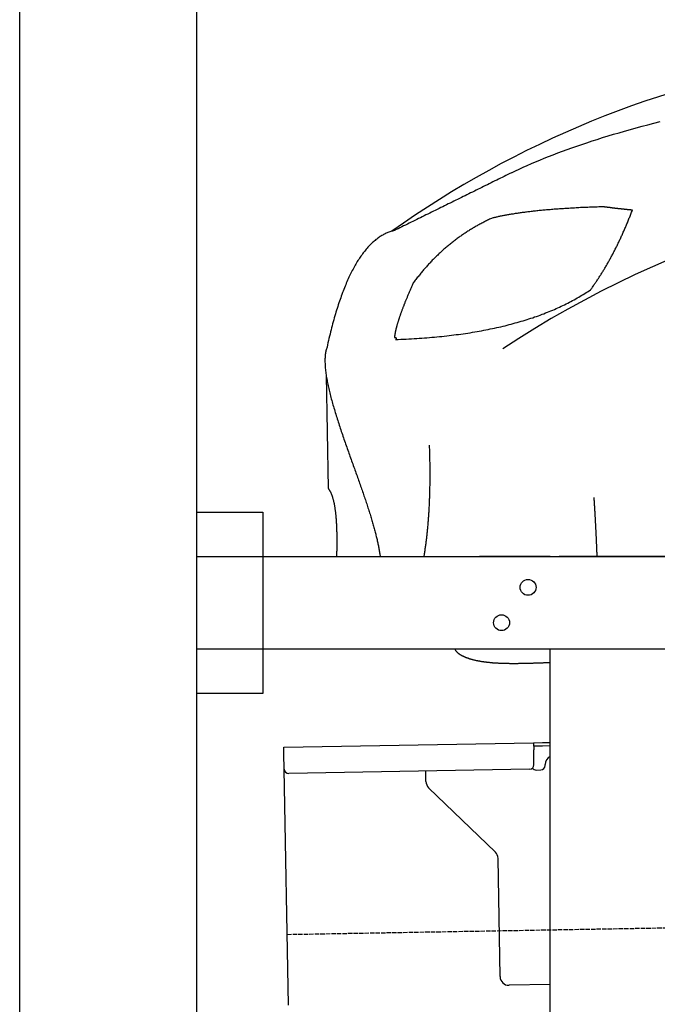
# Model space of a CAD drawing. Extents: x 562 to 7231, y 5817 to 11976.
# Tile 32 of 58: x 873 to 1594, y 9781 to 10895. Entities that reach past the tile are written whole.
import ezdxf

# ---------------------------------------------------------------- set-up
doc = ezdxf.new("R2010")
doc.units = 0
doc.linetypes.add('GEN3', pattern=[6.25, 5, -1.25])
doc.layers.get('0').update_dxf_attribs({"linetype": 'CONTINUOUS'})
doc.layers.add('3', color=6, linetype='GEN3')
doc.layers.add('CAR', color=10, linetype='CONTINUOUS')

msp = doc.modelspace()

# ---------------------------------------------------------------- linework, layer by layer
for p, q in [((872.775, 6065.902), (872.775, 11665.902)), ((1072.775, 11465.902), (1072.775, 6315.902)), ((1072.775, 10338.018), (1147.775, 10338.018)), ((1147.775, 10338.018), (1147.775, 10133.018)), ((1072.775, 10288.018), (1812.775, 10288.018)), ((1472.775, 10288.018), (1392.775, 10288.018)), ((1472.775, 10288.018), (1482.775, 10288.018)), ((1722.775, 10288.018), (1482.775, 10288.018)), ((1812.775, 10183.018), (1072.775, 10183.018)), ((1472.775, 8708.018), (1472.775, 10183.018)), ((1147.775, 10133.018), (1072.775, 10133.018)), ((1171.578, 10072.277), (1454.035, 10077.207)), ((1454.035, 10077.207), (1464.033, 10077.382)), ((1454.035, 10077.207), (1454.174, 10069.208)), ((1464.103, 10073.382), (1454.104, 10073.208)), ((1464.033, 10077.382), (1472.775, 10077.534)), ((1472.775, 10073.534), (1464.103, 10073.382)), ((1171.717, 10064.278), (1171.578, 10072.277)), ((1172.014, 10047.281), (1171.717, 10064.278)), ((1454.471, 10052.211), (1454.174, 10069.208)), ((1466.987, 10051.429), (1466.969, 10052.429)), ((1176.674, 9780.321), (1172.014, 10047.281)), ((1449.559, 10047.124), (1177.1, 10042.369)), ((1332.284, 10033.218), (1332.077, 10045.074)), ((1457.075, 10046.256), (1462.075, 10046.343)), ((1410.761, 9953.362), (1335.336, 10026.199)), ((1416.149, 9812.506), (1413.812, 9946.343)), ((1472.775, 9803.493), (1426.322, 9802.682))]:
    msp.add_line(p, q)
for centre in [(1447.775, 10253.018), (1417.775, 10213.018)]:
    msp.add_circle(centre, 9)
for centre, radius, start, end in [((1476.968, 10052.604), 10, 114.787438, 181), ((1449.472, 10052.124), 5, 271, 1), ((1461.987, 10051.342), 5, 271, 1), ((1177.013, 10047.368), 5, 181, 271), ((1456.988, 10051.255), 5, 214.236717, 271), ((1342.282, 10033.392), 10, 181, 226), ((1403.814, 9946.169), 10, 1, 46), ((1426.147, 9812.68), 10, 181, 271)]:
    msp.add_arc(centre, radius, start, end)
at = {"layer": '3'}
msp.add_line((1175.278, 9860.296), (6230.452, 9948.534), dxfattribs=at)
at = {"layer": 'CAR'}
msp.add_line((1219.404, 10493.243), (1221.642, 10365.003), dxfattribs=at)
for points in [[(1429.11, 10722.2, 0), (1433.41, 10724.3, 0), (1437.79, 10726.4, 0), (1442.27, 10728.4, 0), (1446.83, 10730.5, 0), (1451.49, 10732.5, 0), (1456.23, 10734.6, 0), (1461.07, 10736.6, 0), (1465.99, 10738.6, 0), (1471.01, 10740.6, 0), (1476.12, 10742.6, 0), (1481.31, 10744.6, 0), (1486.6, 10746.6, 0), (1491.97, 10748.5, 0), (1497.44, 10750.5, 0), (1502.99, 10752.4, 0), (1508.64, 10754.3, 0), (1514.37, 10756.2, 0), (1520.2, 10758.2, 0), (1526.11, 10760, 0), (1532.12, 10761.9, 0), (1538.21, 10763.8, 0), (1544.4, 10765.7, 0), (1550.67, 10767.5, 0), (1557.04, 10769.4, 0), (1563.49, 10771.2, 0), (1570.04, 10773, 0), (1576.67, 10774.8, 0), (1583.4, 10776.6, 0), (1590.21, 10778.4, 0), (1597.12, 10780.2, 0)], [(1429.11, 10722.2, 0), (1427.01, 10721.2, 0), (1424.9, 10720.1, 0), (1422.8, 10719.1, 0), (1420.7, 10718, 0), (1418.59, 10717, 0), (1416.49, 10716, 0), (1414.38, 10714.9, 0), (1412.28, 10713.9, 0), (1410.18, 10712.9, 0), (1408.07, 10711.8, 0), (1405.97, 10710.8, 0), (1403.86, 10709.7, 0), (1401.76, 10708.7, 0), (1399.65, 10707.7, 0), (1397.55, 10706.6, 0), (1395.45, 10705.6, 0), (1393.34, 10704.5, 0), (1391.24, 10703.5, 0), (1389.13, 10702.5, 0), (1387.03, 10701.4, 0), (1384.93, 10700.4, 0), (1382.82, 10699.3, 0), (1380.72, 10698.3, 0), (1378.61, 10697.3, 0), (1376.51, 10696.2, 0), (1374.41, 10695.2, 0), (1372.3, 10694.2, 0), (1370.2, 10693.1, 0), (1368.09, 10692.1, 0), (1365.99, 10691, 0), (1363.89, 10690, 0), (1361.78, 10689, 0), (1359.68, 10687.9, 0), (1357.57, 10686.9, 0), (1355.47, 10685.8, 0), (1353.36, 10684.8, 0), (1351.26, 10683.8, 0), (1349.16, 10682.7, 0), (1347.05, 10681.7, 0), (1344.95, 10680.7, 0), (1342.84, 10679.6, 0), (1340.74, 10678.6, 0), (1338.64, 10677.5, 0), (1336.53, 10676.5, 0), (1334.43, 10675.5, 0), (1332.32, 10674.4, 0), (1330.22, 10673.4, 0), (1328.12, 10672.3, 0), (1326.01, 10671.3, 0), (1323.91, 10670.3, 0), (1321.8, 10669.2, 0), (1319.7, 10668.2, 0), (1317.6, 10667.1, 0), (1315.49, 10666.1, 0), (1313.39, 10665.1, 0), (1311.28, 10664, 0), (1309.18, 10663, 0), (1307.07, 10662, 0), (1304.97, 10660.9, 0), (1302.87, 10659.9, 0), (1300.76, 10658.8, 0), (1298.66, 10657.8, 0), (1296.55, 10656.8, 0)], [(1533.08, 10683.7, 0), (1531.27, 10683.6, 0), (1529.47, 10683.6, 0), (1527.68, 10683.5, 0), (1525.9, 10683.4, 0), (1524.13, 10683.4, 0), (1522.37, 10683.3, 0), (1520.62, 10683.2, 0), (1518.88, 10683.2, 0), (1517.16, 10683.1, 0), (1515.44, 10683, 0), (1513.73, 10683, 0), (1512.03, 10682.9, 0), (1510.34, 10682.8, 0), (1508.67, 10682.7, 0), (1507, 10682.7, 0), (1505.34, 10682.6, 0), (1503.69, 10682.5, 0), (1502.06, 10682.4, 0), (1500.43, 10682.3, 0), (1498.81, 10682.2, 0), (1497.2, 10682.1, 0), (1495.61, 10682, 0), (1494.02, 10681.9, 0), (1492.44, 10681.8, 0), (1490.88, 10681.8, 0), (1489.32, 10681.7, 0), (1487.78, 10681.5, 0), (1486.24, 10681.4, 0), (1484.71, 10681.3, 0), (1483.2, 10681.2, 0), (1481.69, 10681.1, 0), (1480.2, 10681, 0), (1478.71, 10680.9, 0), (1477.24, 10680.8, 0), (1475.77, 10680.7, 0), (1474.32, 10680.6, 0), (1472.87, 10680.4, 0), (1471.44, 10680.3, 0), (1470.01, 10680.2, 0), (1468.6, 10680.1, 0), (1467.19, 10679.9, 0), (1465.8, 10679.8, 0), (1464.42, 10679.7, 0), (1463.04, 10679.6, 0), (1461.68, 10679.4, 0), (1460.33, 10679.3, 0), (1458.98, 10679.2, 0), (1457.65, 10679, 0), (1456.33, 10678.9, 0), (1455.01, 10678.7, 0), (1453.71, 10678.6, 0), (1452.42, 10678.4, 0), (1451.13, 10678.3, 0), (1449.86, 10678.1, 0), (1448.6, 10678, 0), (1447.35, 10677.8, 0), (1446.11, 10677.7, 0), (1444.87, 10677.5, 0), (1443.65, 10677.4, 0), (1442.44, 10677.2, 0), (1441.24, 10677.1, 0), (1440.05, 10676.9, 0), (1438.87, 10676.7, 0), (1437.69, 10676.6, 0), (1436.53, 10676.4, 0), (1435.38, 10676.2, 0), (1434.24, 10676.1, 0), (1433.11, 10675.9, 0), (1431.99, 10675.7, 0), (1430.88, 10675.5, 0), (1429.78, 10675.4, 0), (1428.69, 10675.2, 0), (1427.61, 10675, 0), (1426.54, 10674.8, 0), (1425.48, 10674.6, 0), (1424.43, 10674.4, 0), (1423.39, 10674.2, 0), (1422.36, 10674.1, 0), (1421.34, 10673.9, 0), (1420.33, 10673.7, 0), (1419.34, 10673.5, 0), (1418.35, 10673.3, 0), (1417.37, 10673.1, 0), (1416.4, 10672.9, 0), (1415.44, 10672.7, 0), (1414.49, 10672.5, 0), (1413.55, 10672.3, 0), (1412.63, 10672.1, 0), (1411.71, 10671.8, 0), (1410.8, 10671.6, 0), (1409.9, 10671.4, 0), (1409.02, 10671.2, 0), (1408.14, 10671, 0), (1407.27, 10670.8, 0), (1406.41, 10670.5, 0)], [(1518.41, 10589.8, 0), (1518.98, 10590.6, 0), (1519.54, 10591.3, 0), (1520.11, 10592.1, 0), (1520.67, 10592.9, 0), (1521.23, 10593.7, 0), (1521.79, 10594.4, 0), (1522.34, 10595.2, 0), (1522.9, 10596, 0), (1523.45, 10596.8, 0), (1524.01, 10597.6, 0), (1524.56, 10598.4, 0), (1525.11, 10599.2, 0), (1525.66, 10600, 0), (1526.21, 10600.9, 0), (1526.75, 10601.7, 0), (1527.3, 10602.5, 0), (1527.84, 10603.3, 0), (1528.38, 10604.2, 0), (1528.92, 10605, 0), (1529.46, 10605.8, 0), (1530, 10606.7, 0), (1530.53, 10607.5, 0), (1531.07, 10608.4, 0), (1531.6, 10609.2, 0), (1532.13, 10610.1, 0), (1532.66, 10610.9, 0), (1533.19, 10611.8, 0), (1533.72, 10612.7, 0), (1534.24, 10613.5, 0), (1534.77, 10614.4, 0), (1535.29, 10615.3, 0), (1535.81, 10616.2, 0), (1536.33, 10617.1, 0), (1536.85, 10618, 0), (1537.37, 10618.9, 0), (1537.89, 10619.8, 0), (1538.4, 10620.7, 0), (1538.91, 10621.6, 0), (1539.42, 10622.5, 0), (1539.94, 10623.4, 0), (1540.44, 10624.3, 0), (1540.95, 10625.3, 0), (1541.46, 10626.2, 0), (1541.96, 10627.1, 0), (1542.46, 10628.1, 0), (1542.97, 10629, 0), (1543.47, 10630, 0), (1543.97, 10630.9, 0), (1544.46, 10631.9, 0), (1544.96, 10632.8, 0), (1545.45, 10633.8, 0), (1545.95, 10634.7, 0), (1546.44, 10635.7, 0), (1546.93, 10636.7, 0), (1547.42, 10637.7, 0), (1547.9, 10638.6, 0), (1548.39, 10639.6, 0), (1548.88, 10640.6, 0), (1549.36, 10641.6, 0), (1549.84, 10642.6, 0), (1550.32, 10643.6, 0), (1550.8, 10644.6, 0), (1551.28, 10645.6, 0), (1551.75, 10646.6, 0), (1552.23, 10647.6, 0), (1552.7, 10648.6, 0), (1553.17, 10649.7, 0), (1553.64, 10650.7, 0), (1554.11, 10651.7, 0), (1554.58, 10652.8, 0), (1555.04, 10653.8, 0), (1555.51, 10654.8, 0), (1555.97, 10655.9, 0), (1556.43, 10656.9, 0), (1556.89, 10658, 0), (1557.35, 10659.1, 0), (1557.81, 10660.1, 0), (1558.27, 10661.2, 0), (1558.72, 10662.3, 0), (1559.17, 10663.3, 0), (1559.63, 10664.4, 0), (1560.08, 10665.5, 0), (1560.53, 10666.6, 0), (1560.97, 10667.7, 0), (1561.42, 10668.8, 0), (1561.86, 10669.9, 0), (1562.31, 10671, 0), (1562.75, 10672.1, 0), (1563.19, 10673.2, 0), (1563.63, 10674.3, 0), (1564.06, 10675.4, 0), (1564.5, 10676.5, 0), (1564.94, 10677.6, 0), (1565.37, 10678.8, 0), (1565.8, 10679.9, 0)], [(1565.8, 10679.9, 0), (1565.43, 10679.9, 0), (1565.05, 10680, 0), (1564.68, 10680, 0), (1564.31, 10680, 0), (1563.94, 10680.1, 0), (1563.56, 10680.1, 0), (1563.19, 10680.1, 0), (1562.82, 10680.2, 0), (1562.45, 10680.2, 0), (1562.09, 10680.2, 0), (1561.72, 10680.3, 0), (1561.35, 10680.3, 0), (1560.98, 10680.4, 0), (1560.62, 10680.4, 0), (1560.25, 10680.4, 0), (1559.89, 10680.5, 0), (1559.52, 10680.5, 0), (1559.16, 10680.5, 0), (1558.8, 10680.6, 0), (1558.43, 10680.6, 0), (1558.07, 10680.6, 0), (1557.71, 10680.7, 0), (1557.35, 10680.7, 0), (1556.99, 10680.7, 0), (1556.63, 10680.8, 0), (1556.27, 10680.8, 0), (1555.92, 10680.9, 0), (1555.56, 10680.9, 0), (1555.2, 10680.9, 0), (1554.85, 10681, 0), (1554.49, 10681, 0), (1554.14, 10681, 0), (1553.78, 10681.1, 0), (1553.43, 10681.1, 0), (1553.08, 10681.2, 0), (1552.72, 10681.2, 0), (1552.37, 10681.2, 0), (1552.02, 10681.3, 0), (1551.67, 10681.3, 0), (1551.32, 10681.4, 0), (1550.97, 10681.4, 0), (1550.63, 10681.4, 0), (1550.28, 10681.5, 0), (1549.93, 10681.5, 0), (1549.58, 10681.5, 0), (1549.24, 10681.6, 0), (1548.89, 10681.6, 0), (1548.55, 10681.7, 0), (1548.21, 10681.7, 0), (1547.86, 10681.7, 0), (1547.52, 10681.8, 0), (1547.18, 10681.8, 0), (1546.84, 10681.9, 0), (1546.5, 10681.9, 0), (1546.16, 10681.9, 0), (1545.82, 10682, 0), (1545.48, 10682, 0), (1545.14, 10682.1, 0), (1544.8, 10682.1, 0), (1544.47, 10682.2, 0), (1544.13, 10682.2, 0), (1543.79, 10682.2, 0), (1543.46, 10682.3, 0), (1543.12, 10682.3, 0), (1542.79, 10682.4, 0), (1542.46, 10682.4, 0), (1542.13, 10682.4, 0), (1541.79, 10682.5, 0), (1541.46, 10682.5, 0), (1541.13, 10682.6, 0), (1540.8, 10682.6, 0), (1540.47, 10682.7, 0), (1540.15, 10682.7, 0), (1539.82, 10682.7, 0), (1539.49, 10682.8, 0), (1539.16, 10682.8, 0), (1538.84, 10682.9, 0), (1538.51, 10682.9, 0), (1538.19, 10683, 0), (1537.86, 10683, 0), (1537.54, 10683, 0), (1537.22, 10683.1, 0), (1536.89, 10683.1, 0), (1536.57, 10683.2, 0), (1536.25, 10683.2, 0), (1535.93, 10683.3, 0), (1535.61, 10683.3, 0), (1535.29, 10683.4, 0), (1534.97, 10683.4, 0), (1534.66, 10683.4, 0), (1534.34, 10683.5, 0), (1534.02, 10683.5, 0), (1533.71, 10683.6, 0), (1533.39, 10683.6, 0), (1533.08, 10683.7, 0)], [(1406.41, 10670.5, 0), (1405.3, 10670, 0), (1404.18, 10669.5, 0), (1403.08, 10669, 0), (1401.97, 10668.4, 0), (1400.87, 10667.9, 0), (1399.77, 10667.3, 0), (1398.68, 10666.8, 0), (1397.59, 10666.2, 0), (1396.5, 10665.7, 0), (1395.42, 10665.1, 0), (1394.34, 10664.5, 0), (1393.27, 10663.9, 0), (1392.2, 10663.4, 0), (1391.14, 10662.8, 0), (1390.07, 10662.2, 0), (1389.02, 10661.6, 0), (1387.96, 10661, 0), (1386.91, 10660.4, 0), (1385.87, 10659.7, 0), (1384.83, 10659.1, 0), (1383.79, 10658.5, 0), (1382.75, 10657.9, 0), (1381.72, 10657.2, 0), (1380.7, 10656.6, 0), (1379.68, 10655.9, 0), (1378.66, 10655.3, 0), (1377.64, 10654.6, 0), (1376.63, 10654, 0), (1375.63, 10653.3, 0), (1374.63, 10652.6, 0), (1373.63, 10651.9, 0), (1372.63, 10651.3, 0), (1371.64, 10650.6, 0), (1370.66, 10649.9, 0), (1369.68, 10649.2, 0), (1368.7, 10648.5, 0), (1367.72, 10647.8, 0), (1366.75, 10647, 0), (1365.79, 10646.3, 0), (1364.82, 10645.6, 0), (1363.86, 10644.9, 0), (1362.91, 10644.1, 0), (1361.96, 10643.4, 0), (1361.01, 10642.6, 0), (1360.07, 10641.9, 0), (1359.13, 10641.1, 0), (1358.2, 10640.4, 0), (1357.27, 10639.6, 0), (1356.34, 10638.8, 0), (1355.42, 10638, 0), (1354.5, 10637.2, 0), (1353.58, 10636.5, 0), (1352.67, 10635.7, 0), (1351.77, 10634.9, 0), (1350.86, 10634.1, 0), (1349.96, 10633.2, 0), (1349.07, 10632.4, 0), (1348.18, 10631.6, 0), (1347.29, 10630.8, 0), (1346.41, 10629.9, 0), (1345.53, 10629.1, 0), (1344.65, 10628.3, 0), (1343.78, 10627.4, 0), (1342.92, 10626.6, 0), (1342.05, 10625.7, 0), (1341.19, 10624.8, 0), (1340.34, 10624, 0), (1339.49, 10623.1, 0), (1338.64, 10622.2, 0), (1337.8, 10621.3, 0), (1336.96, 10620.4, 0), (1336.12, 10619.5, 0), (1335.29, 10618.6, 0), (1334.46, 10617.7, 0), (1333.64, 10616.8, 0), (1332.82, 10615.9, 0), (1332, 10615, 0), (1331.19, 10614, 0), (1330.38, 10613.1, 0), (1329.58, 10612.2, 0), (1328.78, 10611.2, 0), (1327.98, 10610.3, 0), (1327.19, 10609.3, 0), (1326.41, 10608.4, 0), (1325.62, 10607.4, 0), (1324.84, 10606.4, 0), (1324.07, 10605.5, 0), (1323.29, 10604.5, 0), (1322.53, 10603.5, 0), (1321.76, 10602.5, 0), (1321, 10601.5, 0), (1320.25, 10600.5, 0), (1319.49, 10599.5, 0), (1318.75, 10598.5, 0), (1318, 10597.5, 0)], [(1296.55, 10656.8, 0), (1295.51, 10656.5, 0), (1294.46, 10656.2, 0), (1293.43, 10655.9, 0), (1292.39, 10655.6, 0), (1291.37, 10655.3, 0), (1290.35, 10654.9, 0), (1289.33, 10654.5, 0), (1288.32, 10654.1, 0), (1287.31, 10653.7, 0), (1286.31, 10653.2, 0), (1285.32, 10652.7, 0), (1284.33, 10652.2, 0), (1283.34, 10651.6, 0), (1282.36, 10651.1, 0), (1281.39, 10650.5, 0), (1280.42, 10649.9, 0), (1279.45, 10649.2, 0), (1278.5, 10648.6, 0), (1277.54, 10647.9, 0), (1276.59, 10647.2, 0), (1275.65, 10646.5, 0), (1274.71, 10645.7, 0), (1273.78, 10644.9, 0), (1272.85, 10644.1, 0), (1271.93, 10643.3, 0), (1271.01, 10642.4, 0), (1270.1, 10641.5, 0), (1269.19, 10640.6, 0), (1268.29, 10639.7, 0), (1267.4, 10638.8, 0), (1266.51, 10637.8, 0), (1265.62, 10636.8, 0), (1264.74, 10635.8, 0), (1263.86, 10634.7, 0), (1262.99, 10633.6, 0), (1262.13, 10632.5, 0), (1261.27, 10631.4, 0), (1260.42, 10630.3, 0), (1259.57, 10629.1, 0), (1258.72, 10627.9, 0), (1257.88, 10626.7, 0), (1257.05, 10625.4, 0), (1256.22, 10624.2, 0), (1255.4, 10622.9, 0), (1254.58, 10621.6, 0), (1253.77, 10620.2, 0), (1252.96, 10618.9, 0), (1252.16, 10617.5, 0), (1251.36, 10616.1, 0), (1250.57, 10614.6, 0), (1249.78, 10613.2, 0), (1249, 10611.7, 0), (1248.23, 10610.2, 0), (1247.46, 10608.6, 0), (1246.69, 10607.1, 0), (1245.93, 10605.5, 0), (1245.18, 10603.9, 0), (1244.43, 10602.2, 0), (1243.68, 10600.6, 0), (1242.94, 10598.9, 0), (1242.21, 10597.2, 0), (1241.48, 10595.5, 0), (1240.76, 10593.7, 0), (1240.04, 10591.9, 0), (1239.32, 10590.1, 0), (1238.62, 10588.3, 0), (1237.91, 10586.5, 0), (1237.22, 10584.6, 0), (1236.52, 10582.7, 0), (1235.84, 10580.8, 0), (1235.15, 10578.8, 0), (1234.48, 10576.8, 0), (1233.81, 10574.9, 0), (1233.14, 10572.8, 0), (1232.48, 10570.8, 0), (1231.82, 10568.7, 0), (1231.17, 10566.6, 0), (1230.53, 10564.5, 0), (1229.89, 10562.4, 0), (1229.25, 10560.2, 0), (1228.62, 10558, 0), (1228, 10555.8, 0), (1227.38, 10553.6, 0), (1226.76, 10551.3, 0), (1226.16, 10549, 0), (1225.55, 10546.7, 0), (1224.95, 10544.4, 0), (1224.36, 10542, 0), (1223.77, 10539.6, 0), (1223.19, 10537.2, 0), (1222.61, 10534.8, 0), (1222.04, 10532.3, 0), (1221.47, 10529.8, 0), (1220.91, 10527.3, 0), (1220.36, 10524.8, 0)], [(1318, 10597.5, 0), (1317.59, 10596.6, 0), (1317.18, 10595.6, 0), (1316.78, 10594.7, 0), (1316.38, 10593.8, 0), (1315.98, 10593, 0), (1315.59, 10592.1, 0), (1315.2, 10591.2, 0), (1314.82, 10590.3, 0), (1314.44, 10589.5, 0), (1314.06, 10588.6, 0), (1313.69, 10587.7, 0), (1313.32, 10586.9, 0), (1312.95, 10586, 0), (1312.59, 10585.2, 0), (1312.24, 10584.4, 0), (1311.89, 10583.5, 0), (1311.54, 10582.7, 0), (1311.19, 10581.9, 0), (1310.85, 10581.1, 0), (1310.52, 10580.3, 0), (1310.18, 10579.5, 0), (1309.86, 10578.7, 0), (1309.53, 10577.9, 0), (1309.21, 10577.1, 0), (1308.89, 10576.3, 0), (1308.58, 10575.6, 0), (1308.27, 10574.8, 0), (1307.97, 10574, 0), (1307.67, 10573.3, 0), (1307.37, 10572.5, 0), (1307.08, 10571.8, 0), (1306.79, 10571, 0), (1306.51, 10570.3, 0), (1306.22, 10569.6, 0), (1305.95, 10568.9, 0), (1305.68, 10568.1, 0), (1305.41, 10567.4, 0), (1305.14, 10566.7, 0), (1304.88, 10566, 0), (1304.62, 10565.3, 0), (1304.37, 10564.6, 0), (1304.12, 10564, 0), (1303.88, 10563.3, 0), (1303.64, 10562.6, 0), (1303.4, 10561.9, 0), (1303.17, 10561.3, 0), (1302.94, 10560.6, 0), (1302.71, 10560, 0), (1302.49, 10559.3, 0), (1302.28, 10558.7, 0), (1302.06, 10558.1, 0), (1301.85, 10557.4, 0), (1301.65, 10556.8, 0), (1301.45, 10556.2, 0), (1301.25, 10555.6, 0), (1301.06, 10555, 0), (1300.87, 10554.4, 0), (1300.68, 10553.8, 0), (1300.5, 10553.2, 0), (1300.33, 10552.6, 0), (1300.15, 10552.1, 0), (1299.98, 10551.5, 0), (1299.82, 10550.9, 0), (1299.66, 10550.4, 0), (1299.5, 10549.8, 0), (1299.35, 10549.3, 0), (1299.2, 10548.7, 0), (1299.05, 10548.2, 0), (1298.91, 10547.7, 0), (1298.78, 10547.1, 0), (1298.64, 10546.6, 0), (1298.51, 10546.1, 0), (1298.39, 10545.6, 0), (1298.27, 10545.1, 0), (1298.15, 10544.6, 0), (1298.04, 10544.1, 0), (1297.93, 10543.6, 0), (1297.82, 10543.1, 0), (1297.72, 10542.7, 0), (1297.62, 10542.2, 0), (1297.53, 10541.7, 0), (1297.44, 10541.3, 0), (1297.35, 10540.8, 0), (1297.27, 10540.4, 0), (1297.2, 10539.9, 0), (1297.12, 10539.5, 0), (1297.05, 10539.1, 0), (1296.99, 10538.6, 0), (1296.93, 10538.2, 0), (1296.87, 10537.8, 0), (1296.81, 10537.4, 0), (1296.76, 10537, 0), (1296.72, 10536.6, 0), (1296.68, 10536.2, 0), (1296.64, 10535.8, 0)], [(1297.96, 10533.5, 0), (1300.99, 10533.6, 0), (1304.01, 10533.8, 0), (1307.01, 10533.9, 0), (1310, 10534, 0), (1312.97, 10534.2, 0), (1315.93, 10534.3, 0), (1318.87, 10534.5, 0), (1321.8, 10534.7, 0), (1324.71, 10534.9, 0), (1327.6, 10535.1, 0), (1330.48, 10535.3, 0), (1333.35, 10535.5, 0), (1336.2, 10535.7, 0), (1339.04, 10536, 0), (1341.86, 10536.2, 0), (1344.66, 10536.5, 0), (1347.45, 10536.8, 0), (1350.23, 10537, 0), (1352.99, 10537.3, 0), (1355.73, 10537.6, 0), (1358.46, 10538, 0), (1361.18, 10538.3, 0), (1363.88, 10538.6, 0), (1366.56, 10539, 0), (1369.23, 10539.3, 0), (1371.88, 10539.7, 0), (1374.52, 10540, 0), (1377.15, 10540.4, 0), (1379.75, 10540.8, 0), (1382.35, 10541.2, 0), (1384.93, 10541.7, 0), (1387.49, 10542.1, 0), (1390.04, 10542.5, 0), (1392.57, 10543, 0), (1395.09, 10543.4, 0), (1397.59, 10543.9, 0), (1400.08, 10544.4, 0), (1402.55, 10544.9, 0), (1405, 10545.4, 0), (1407.45, 10545.9, 0), (1409.87, 10546.4, 0), (1412.28, 10546.9, 0), (1414.68, 10547.5, 0), (1417.06, 10548, 0), (1419.43, 10548.6, 0), (1421.78, 10549.1, 0), (1424.11, 10549.7, 0), (1426.44, 10550.3, 0), (1428.74, 10550.9, 0), (1431.03, 10551.5, 0), (1433.31, 10552.2, 0), (1435.57, 10552.8, 0), (1437.81, 10553.4, 0), (1440.04, 10554.1, 0), (1442.25, 10554.7, 0), (1444.45, 10555.4, 0), (1446.64, 10556.1, 0), (1448.81, 10556.8, 0), (1450.96, 10557.5, 0), (1453.1, 10558.2, 0), (1455.22, 10559, 0), (1457.33, 10559.7, 0), (1459.43, 10560.4, 0), (1461.5, 10561.2, 0), (1463.57, 10562, 0), (1465.61, 10562.7, 0), (1467.65, 10563.5, 0), (1469.67, 10564.3, 0), (1471.67, 10565.1, 0), (1473.65, 10566, 0), (1475.63, 10566.8, 0), (1477.58, 10567.6, 0), (1479.53, 10568.5, 0), (1481.45, 10569.3, 0), (1483.36, 10570.2, 0), (1485.26, 10571.1, 0), (1487.14, 10572, 0), (1489.01, 10572.9, 0), (1490.86, 10573.8, 0), (1492.69, 10574.7, 0), (1494.51, 10575.6, 0), (1496.32, 10576.6, 0), (1498.11, 10577.5, 0), (1499.89, 10578.5, 0), (1501.65, 10579.5, 0), (1503.39, 10580.5, 0), (1505.12, 10581.5, 0), (1506.83, 10582.5, 0), (1508.53, 10583.5, 0), (1510.22, 10584.5, 0), (1511.89, 10585.5, 0), (1513.54, 10586.6, 0), (1515.18, 10587.6, 0), (1516.8, 10588.7, 0), (1518.41, 10589.8, 0)], [(1296.64, 10535.8, 0), (1296.71, 10535.8, 0), (1296.78, 10535.8, 0), (1296.85, 10535.8, 0), (1296.91, 10535.8, 0), (1296.98, 10535.8, 0), (1297.04, 10535.8, 0), (1297.11, 10535.8, 0), (1297.17, 10535.8, 0), (1297.23, 10535.8, 0), (1297.29, 10535.8, 0), (1297.35, 10535.8, 0), (1297.4, 10535.8, 0), (1297.46, 10535.8, 0), (1297.51, 10535.7, 0), (1297.57, 10535.7, 0), (1297.62, 10535.7, 0), (1297.67, 10535.7, 0), (1297.72, 10535.7, 0), (1297.77, 10535.7, 0), (1297.82, 10535.7, 0), (1297.86, 10535.7, 0), (1297.91, 10535.7, 0), (1297.95, 10535.6, 0), (1297.99, 10535.6, 0), (1298.03, 10535.6, 0), (1298.07, 10535.6, 0), (1298.11, 10535.6, 0), (1298.15, 10535.6, 0), (1298.19, 10535.6, 0), (1298.22, 10535.5, 0), (1298.26, 10535.5, 0), (1298.29, 10535.5, 0), (1298.32, 10535.5, 0), (1298.35, 10535.5, 0), (1298.38, 10535.5, 0), (1298.41, 10535.4, 0), (1298.44, 10535.4, 0), (1298.46, 10535.4, 0), (1298.49, 10535.4, 0), (1298.51, 10535.4, 0), (1298.53, 10535.3, 0), (1298.56, 10535.3, 0), (1298.58, 10535.3, 0), (1298.59, 10535.3, 0), (1298.61, 10535.3, 0), (1298.63, 10535.2, 0), (1298.64, 10535.2, 0), (1298.66, 10535.2, 0), (1298.67, 10535.2, 0), (1298.68, 10535.1, 0), (1298.69, 10535.1, 0), (1298.7, 10535.1, 0), (1298.71, 10535.1, 0), (1298.72, 10535, 0), (1298.72, 10535, 0), (1298.72, 10535, 0), (1298.73, 10535, 0), (1298.73, 10534.9, 0), (1298.73, 10534.9, 0), (1298.73, 10534.9, 0), (1298.73, 10534.8, 0), (1298.73, 10534.8, 0), (1298.72, 10534.8, 0), (1298.72, 10534.7, 0), (1298.71, 10534.7, 0), (1298.7, 10534.7, 0), (1298.69, 10534.6, 0), (1298.68, 10534.6, 0), (1298.67, 10534.6, 0), (1298.66, 10534.5, 0), (1298.65, 10534.5, 0), (1298.63, 10534.5, 0), (1298.62, 10534.4, 0), (1298.6, 10534.4, 0), (1298.58, 10534.4, 0), (1298.56, 10534.3, 0), (1298.54, 10534.3, 0), (1298.52, 10534.3, 0), (1298.49, 10534.2, 0), (1298.47, 10534.2, 0), (1298.44, 10534.1, 0), (1298.42, 10534.1, 0), (1298.39, 10534.1, 0), (1298.36, 10534, 0), (1298.33, 10534, 0), (1298.3, 10533.9, 0), (1298.27, 10533.9, 0), (1298.23, 10533.8, 0), (1298.2, 10533.8, 0), (1298.16, 10533.8, 0), (1298.12, 10533.7, 0), (1298.08, 10533.7, 0), (1298.04, 10533.6, 0), (1298, 10533.6, 0), (1297.96, 10533.5, 0)], [(1220.36, 10524.8, 0), (1220.02, 10523.8, 0), (1219.71, 10522.9, 0), (1219.43, 10521.9, 0), (1219.18, 10520.8, 0), (1218.95, 10519.8, 0), (1218.75, 10518.7, 0), (1218.58, 10517.6, 0), (1218.43, 10516.4, 0), (1218.31, 10515.3, 0), (1218.21, 10514.1, 0), (1218.13, 10512.8, 0), (1218.08, 10511.6, 0), (1218.05, 10510.3, 0), (1218.05, 10509.1, 0), (1218.06, 10507.8, 0), (1218.1, 10506.4, 0), (1218.16, 10505.1, 0), (1218.24, 10503.7, 0), (1218.34, 10502.3, 0), (1218.46, 10500.9, 0), (1218.6, 10499.5, 0), (1218.76, 10498.1, 0), (1218.94, 10496.6, 0), (1219.13, 10495.1, 0), (1219.34, 10493.6, 0), (1219.57, 10492.1, 0), (1219.82, 10490.6, 0), (1220.08, 10489.1, 0), (1220.36, 10487.5, 0), (1220.66, 10486, 0), (1220.97, 10484.4, 0), (1221.29, 10482.8, 0), (1221.63, 10481.2, 0), (1221.98, 10479.6, 0), (1222.34, 10477.9, 0), (1222.72, 10476.3, 0), (1223.11, 10474.7, 0), (1223.52, 10473, 0), (1223.93, 10471.3, 0), (1224.36, 10469.7, 0), (1224.8, 10468, 0), (1225.25, 10466.3, 0), (1225.71, 10464.6, 0), (1226.17, 10462.9, 0), (1226.65, 10461.2, 0), (1227.14, 10459.4, 0), (1227.64, 10457.7, 0), (1228.14, 10456, 0), (1228.66, 10454.2, 0), (1229.18, 10452.5, 0), (1229.71, 10450.7, 0), (1230.25, 10449, 0), (1230.79, 10447.2, 0), (1231.34, 10445.5, 0), (1231.9, 10443.7, 0), (1232.46, 10441.9, 0), (1233.03, 10440.2, 0), (1233.6, 10438.4, 0), (1234.18, 10436.6, 0), (1234.76, 10434.8, 0), (1235.35, 10433.1, 0), (1235.94, 10431.3, 0), (1236.54, 10429.5, 0), (1237.14, 10427.7, 0), (1237.74, 10426, 0), (1238.35, 10424.2, 0), (1238.96, 10422.4, 0), (1239.57, 10420.6, 0), (1240.18, 10418.9, 0), (1240.79, 10417.1, 0), (1241.41, 10415.3, 0), (1242.03, 10413.6, 0), (1242.65, 10411.8, 0), (1243.26, 10410.1, 0), (1243.88, 10408.3, 0), (1244.51, 10406.5, 0), (1245.13, 10404.8, 0), (1245.75, 10403, 0), (1246.37, 10401.3, 0), (1246.98, 10399.6, 0), (1247.6, 10397.8, 0), (1248.22, 10396.1, 0), (1248.84, 10394.4, 0), (1249.45, 10392.7, 0), (1250.06, 10391, 0), (1250.67, 10389.2, 0), (1251.28, 10387.5, 0), (1251.89, 10385.9, 0), (1252.49, 10384.2, 0), (1253.09, 10382.5, 0), (1253.69, 10380.8, 0), (1254.29, 10379.1, 0), (1254.88, 10377.5, 0), (1255.47, 10375.8, 0), (1256.05, 10374.2, 0), (1256.63, 10372.5, 0), (1257.21, 10370.9, 0), (1257.78, 10369.3, 0), (1258.35, 10367.7, 0), (1258.91, 10366.1, 0), (1259.47, 10364.5, 0), (1260.02, 10362.9, 0), (1260.57, 10361.3, 0), (1261.12, 10359.7, 0), (1261.65, 10358.2, 0), (1262.19, 10356.6, 0), (1262.71, 10355.1, 0), (1263.24, 10353.5, 0), (1263.75, 10352, 0), (1264.26, 10350.5, 0), (1264.77, 10349, 0), (1265.27, 10347.5, 0), (1265.76, 10346, 0), (1266.24, 10344.5, 0), (1266.72, 10343, 0), (1267.19, 10341.6, 0), (1267.66, 10340.1, 0), (1268.12, 10338.7, 0), (1268.57, 10337.2, 0), (1269.02, 10335.8, 0), (1269.46, 10334.4, 0), (1269.89, 10333, 0), (1270.31, 10331.6, 0), (1270.73, 10330.2, 0), (1271.14, 10328.8, 0), (1271.54, 10327.5, 0), (1271.93, 10326.1, 0), (1272.32, 10324.8, 0), (1272.7, 10323.4, 0), (1273.07, 10322.1, 0), (1273.44, 10320.8, 0), (1273.79, 10319.5, 0), (1274.14, 10318.2, 0), (1274.48, 10316.9, 0), (1274.82, 10315.6, 0), (1275.14, 10314.4, 0), (1275.46, 10313.1, 0), (1275.77, 10311.9, 0), (1276.07, 10310.6, 0), (1276.37, 10309.4, 0), (1276.65, 10308.2, 0), (1276.93, 10307, 0), (1277.2, 10305.8, 0), (1277.47, 10304.6, 0), (1277.72, 10303.4, 0), (1277.97, 10302.3, 0), (1278.21, 10301.1, 0), (1278.44, 10299.9, 0), (1278.66, 10298.8, 0), (1278.88, 10297.7, 0), (1279.08, 10296.5, 0), (1279.28, 10295.4, 0), (1279.48, 10294.3, 0), (1279.66, 10293.2, 0), (1279.84, 10292.1, 0), (1280.01, 10291, 0), (1280.17, 10289.9, 0), (1280.32, 10288.9, 0), (1280.47, 10287.8, 0)], [(1330.16, 10287.8, 0), (1330.35, 10288.9, 0), (1330.53, 10290, 0), (1330.71, 10291.2, 0), (1330.89, 10292.3, 0), (1331.06, 10293.4, 0), (1331.23, 10294.6, 0), (1331.4, 10295.7, 0), (1331.57, 10296.8, 0), (1331.74, 10298, 0), (1331.9, 10299.2, 0), (1332.06, 10300.3, 0), (1332.22, 10301.5, 0), (1332.37, 10302.6, 0), (1332.52, 10303.8, 0), (1332.67, 10305, 0), (1332.82, 10306.2, 0), (1332.96, 10307.4, 0), (1333.11, 10308.6, 0), (1333.24, 10309.8, 0), (1333.38, 10311, 0), (1333.52, 10312.2, 0), (1333.65, 10313.4, 0), (1333.78, 10314.6, 0), (1333.9, 10315.8, 0), (1334.03, 10317, 0), (1334.15, 10318.3, 0), (1334.27, 10319.5, 0), (1334.38, 10320.7, 0), (1334.5, 10322, 0), (1334.61, 10323.2, 0), (1334.72, 10324.5, 0), (1334.82, 10325.7, 0), (1334.93, 10327, 0), (1335.03, 10328.2, 0), (1335.13, 10329.5, 0), (1335.22, 10330.8, 0), (1335.32, 10332.1, 0), (1335.41, 10333.3, 0), (1335.5, 10334.6, 0), (1335.58, 10335.9, 0), (1335.66, 10337.2, 0), (1335.74, 10338.5, 0), (1335.82, 10339.8, 0), (1335.9, 10341.1, 0), (1335.97, 10342.4, 0), (1336.04, 10343.8, 0), (1336.11, 10345.1, 0), (1336.17, 10346.4, 0), (1336.24, 10347.7, 0), (1336.3, 10349.1, 0), (1336.36, 10350.4, 0), (1336.41, 10351.8, 0), (1336.46, 10353.1, 0), (1336.51, 10354.5, 0), (1336.56, 10355.8, 0), (1336.61, 10357.2, 0), (1336.65, 10358.5, 0), (1336.69, 10359.9, 0), (1336.72, 10361.3, 0), (1336.76, 10362.7, 0), (1336.79, 10364.1, 0), (1336.82, 10365.5, 0), (1336.85, 10366.8, 0), (1336.87, 10368.2, 0), (1336.89, 10369.7, 0), (1336.91, 10371.1, 0), (1336.93, 10372.5, 0), (1336.94, 10373.9, 0), (1336.96, 10375.3, 0), (1336.97, 10376.7, 0), (1336.97, 10378.2, 0), (1336.98, 10379.6, 0), (1336.98, 10381, 0), (1336.98, 10382.5, 0), (1336.97, 10383.9, 0), (1336.97, 10385.4, 0), (1336.96, 10386.8, 0), (1336.95, 10388.3, 0), (1336.93, 10389.8, 0), (1336.92, 10391.2, 0), (1336.9, 10392.7, 0), (1336.87, 10394.2, 0), (1336.85, 10395.7, 0), (1336.82, 10397.2, 0), (1336.79, 10398.7, 0), (1336.76, 10400.2, 0), (1336.73, 10401.7, 0), (1336.69, 10403.2, 0), (1336.65, 10404.7, 0), (1336.61, 10406.2, 0), (1336.57, 10407.7, 0), (1336.52, 10409.3, 0), (1336.47, 10410.8, 0), (1336.42, 10412.3, 0), (1336.36, 10413.9, 0)], [(1221.64, 10365, 0), (1221.88, 10364.7, 0), (1222.12, 10364.4, 0), (1222.36, 10364.1, 0), (1222.59, 10363.8, 0), (1222.82, 10363.4, 0), (1223.04, 10363.1, 0), (1223.27, 10362.7, 0), (1223.49, 10362.3, 0), (1223.7, 10361.9, 0), (1223.92, 10361.6, 0), (1224.13, 10361.1, 0), (1224.33, 10360.7, 0), (1224.54, 10360.3, 0), (1224.74, 10359.9, 0), (1224.94, 10359.4, 0), (1225.14, 10359, 0), (1225.33, 10358.5, 0), (1225.52, 10358, 0), (1225.71, 10357.5, 0), (1225.89, 10357, 0), (1226.07, 10356.5, 0), (1226.25, 10356, 0), (1226.42, 10355.4, 0), (1226.59, 10354.9, 0), (1226.76, 10354.3, 0), (1226.93, 10353.7, 0), (1227.09, 10353.2, 0), (1227.25, 10352.6, 0), (1227.41, 10352, 0), (1227.56, 10351.4, 0), (1227.71, 10350.7, 0), (1227.86, 10350.1, 0), (1228.01, 10349.4, 0), (1228.15, 10348.8, 0), (1228.29, 10348.1, 0), (1228.42, 10347.4, 0), (1228.55, 10346.7, 0), (1228.68, 10346, 0), (1228.81, 10345.3, 0), (1228.93, 10344.6, 0), (1229.05, 10343.9, 0), (1229.17, 10343.1, 0), (1229.29, 10342.4, 0), (1229.4, 10341.6, 0), (1229.51, 10340.8, 0), (1229.61, 10340, 0), (1229.72, 10339.2, 0), (1229.82, 10338.4, 0), (1229.91, 10337.6, 0), (1230.01, 10336.8, 0), (1230.1, 10335.9, 0), (1230.18, 10335.1, 0), (1230.27, 10334.2, 0), (1230.35, 10333.3, 0), (1230.43, 10332.4, 0), (1230.5, 10331.5, 0), (1230.58, 10330.6, 0), (1230.65, 10329.7, 0), (1230.71, 10328.7, 0), (1230.78, 10327.8, 0), (1230.84, 10326.8, 0), (1230.89, 10325.9, 0), (1230.95, 10324.9, 0), (1231, 10323.9, 0), (1231.05, 10322.9, 0), (1231.09, 10321.9, 0), (1231.14, 10320.9, 0), (1231.18, 10319.8, 0), (1231.21, 10318.8, 0), (1231.25, 10317.8, 0), (1231.28, 10316.7, 0), (1231.3, 10315.6, 0), (1231.33, 10314.5, 0), (1231.35, 10313.4, 0), (1231.37, 10312.3, 0), (1231.38, 10311.2, 0), (1231.4, 10310.1, 0), (1231.41, 10308.9, 0), (1231.41, 10307.8, 0), (1231.42, 10306.6, 0), (1231.42, 10305.4, 0), (1231.41, 10304.2, 0), (1231.41, 10303, 0), (1231.4, 10301.8, 0), (1231.39, 10300.6, 0), (1231.37, 10299.4, 0), (1231.36, 10298.1, 0), (1231.34, 10296.9, 0), (1231.31, 10295.6, 0), (1231.29, 10294.3, 0), (1231.26, 10293.1, 0), (1231.22, 10291.8, 0), (1231.19, 10290.5, 0), (1231.15, 10289.1, 0), (1231.11, 10287.8, 0)], [(1525.92, 10287.8, 0), (1525.9, 10288.4, 0), (1525.88, 10289.1, 0), (1525.86, 10289.7, 0), (1525.83, 10290.3, 0), (1525.81, 10291, 0), (1525.79, 10291.6, 0), (1525.76, 10292.3, 0), (1525.74, 10292.9, 0), (1525.72, 10293.6, 0), (1525.69, 10294.2, 0), (1525.67, 10294.9, 0), (1525.64, 10295.5, 0), (1525.62, 10296.2, 0), (1525.59, 10296.8, 0), (1525.56, 10297.5, 0), (1525.54, 10298.1, 0), (1525.51, 10298.8, 0), (1525.48, 10299.4, 0), (1525.46, 10300.1, 0), (1525.43, 10300.8, 0), (1525.4, 10301.4, 0), (1525.37, 10302.1, 0), (1525.34, 10302.7, 0), (1525.32, 10303.4, 0), (1525.29, 10304.1, 0), (1525.26, 10304.8, 0), (1525.23, 10305.4, 0), (1525.2, 10306.1, 0), (1525.17, 10306.8, 0), (1525.14, 10307.4, 0), (1525.11, 10308.1, 0), (1525.08, 10308.8, 0), (1525.04, 10309.5, 0), (1525.01, 10310.2, 0), (1524.98, 10310.9, 0), (1524.95, 10311.5, 0), (1524.92, 10312.2, 0), (1524.88, 10312.9, 0), (1524.85, 10313.6, 0), (1524.82, 10314.3, 0), (1524.78, 10315, 0), (1524.75, 10315.7, 0), (1524.71, 10316.4, 0), (1524.68, 10317.1, 0), (1524.64, 10317.8, 0), (1524.61, 10318.5, 0), (1524.57, 10319.2, 0), (1524.54, 10319.9, 0), (1524.5, 10320.6, 0), (1524.47, 10321.3, 0), (1524.43, 10322, 0), (1524.39, 10322.7, 0), (1524.35, 10323.4, 0), (1524.32, 10324.1, 0), (1524.28, 10324.8, 0), (1524.24, 10325.6, 0), (1524.2, 10326.3, 0), (1524.16, 10327, 0), (1524.12, 10327.7, 0), (1524.08, 10328.4, 0), (1524.05, 10329.2, 0), (1524.01, 10329.9, 0), (1523.96, 10330.6, 0), (1523.92, 10331.3, 0), (1523.88, 10332.1, 0), (1523.84, 10332.8, 0), (1523.8, 10333.5, 0), (1523.76, 10334.2, 0), (1523.72, 10335, 0), (1523.67, 10335.7, 0), (1523.63, 10336.5, 0), (1523.59, 10337.2, 0), (1523.55, 10337.9, 0), (1523.5, 10338.7, 0), (1523.46, 10339.4, 0), (1523.41, 10340.2, 0), (1523.37, 10340.9, 0), (1523.32, 10341.7, 0), (1523.28, 10342.4, 0), (1523.23, 10343.2, 0), (1523.19, 10343.9, 0), (1523.14, 10344.7, 0), (1523.1, 10345.4, 0), (1523.05, 10346.2, 0), (1523, 10346.9, 0), (1522.96, 10347.7, 0), (1522.91, 10348.4, 0), (1522.86, 10349.2, 0), (1522.81, 10350, 0), (1522.76, 10350.7, 0), (1522.72, 10351.5, 0), (1522.67, 10352.3, 0), (1522.62, 10353, 0), (1522.57, 10353.8, 0), (1522.52, 10354.6, 0)], [(1472.67, 10167.7, 0), (1471.94, 10167.7, 0), (1471.21, 10167.7, 0), (1470.48, 10167.7, 0), (1469.75, 10167.6, 0), (1469.02, 10167.6, 0), (1468.28, 10167.6, 0), (1467.54, 10167.5, 0), (1466.8, 10167.5, 0), (1466.06, 10167.5, 0), (1465.32, 10167.5, 0), (1464.57, 10167.4, 0), (1463.83, 10167.4, 0), (1463.08, 10167.4, 0), (1462.33, 10167.4, 0), (1461.58, 10167.3, 0), (1460.83, 10167.3, 0), (1460.08, 10167.3, 0), (1459.33, 10167.2, 0), (1458.58, 10167.2, 0), (1457.83, 10167.2, 0), (1457.07, 10167.2, 0), (1456.32, 10167.1, 0), (1455.57, 10167.1, 0), (1454.81, 10167.1, 0), (1454.06, 10167.1, 0), (1453.3, 10167, 0), (1452.55, 10167, 0), (1451.79, 10167, 0), (1451.04, 10167, 0), (1450.28, 10166.9, 0), (1449.53, 10166.9, 0), (1448.77, 10166.9, 0), (1448.02, 10166.9, 0), (1447.26, 10166.9, 0), (1446.51, 10166.8, 0), (1445.76, 10166.8, 0), (1445.01, 10166.8, 0), (1444.25, 10166.8, 0), (1443.5, 10166.8, 0), (1442.75, 10166.8, 0), (1442, 10166.7, 0), (1441.25, 10166.7, 0), (1440.51, 10166.7, 0), (1439.76, 10166.7, 0), (1439.01, 10166.7, 0), (1438.27, 10166.7, 0), (1437.53, 10166.7, 0), (1436.78, 10166.7, 0), (1436.04, 10166.6, 0), (1435.3, 10166.6, 0), (1434.56, 10166.6, 0), (1433.83, 10166.6, 0), (1433.09, 10166.6, 0), (1432.36, 10166.6, 0), (1431.63, 10166.6, 0), (1430.9, 10166.6, 0), (1430.17, 10166.6, 0), (1429.44, 10166.6, 0), (1428.72, 10166.6, 0), (1428, 10166.6, 0), (1427.28, 10166.6, 0), (1426.56, 10166.7, 0), (1425.84, 10166.7, 0), (1425.13, 10166.7, 0), (1424.41, 10166.7, 0), (1423.7, 10166.7, 0), (1423, 10166.7, 0), (1422.29, 10166.7, 0), (1421.59, 10166.8, 0), (1420.89, 10166.8, 0), (1420.19, 10166.8, 0), (1419.49, 10166.8, 0), (1418.8, 10166.8, 0), (1418.11, 10166.9, 0), (1417.42, 10166.9, 0), (1416.74, 10166.9, 0), (1416.06, 10167, 0), (1415.38, 10167, 0), (1414.7, 10167, 0), (1414.03, 10167.1, 0), (1413.36, 10167.1, 0), (1412.69, 10167.1, 0), (1412.03, 10167.2, 0), (1411.37, 10167.2, 0), (1410.71, 10167.3, 0), (1410.05, 10167.3, 0), (1409.4, 10167.3, 0), (1408.75, 10167.4, 0), (1408.11, 10167.4, 0), (1407.46, 10167.5, 0), (1406.83, 10167.5, 0), (1406.19, 10167.6, 0), (1405.56, 10167.7, 0), (1404.93, 10167.7, 0), (1404.31, 10167.8, 0), (1403.68, 10167.8, 0), (1403.07, 10167.9, 0), (1402.45, 10168, 0), (1401.84, 10168, 0), (1401.24, 10168.1, 0), (1400.63, 10168.2, 0), (1400.03, 10168.3, 0), (1399.44, 10168.3, 0), (1398.85, 10168.4, 0), (1398.26, 10168.5, 0), (1397.67, 10168.6, 0), (1397.09, 10168.7, 0), (1396.52, 10168.7, 0), (1395.94, 10168.8, 0), (1395.38, 10168.9, 0), (1394.81, 10169, 0), (1394.25, 10169.1, 0), (1393.7, 10169.2, 0), (1393.14, 10169.3, 0), (1392.59, 10169.4, 0), (1392.05, 10169.5, 0), (1391.51, 10169.6, 0), (1390.98, 10169.7, 0), (1390.44, 10169.8, 0), (1389.92, 10169.9, 0), (1389.39, 10170, 0), (1388.87, 10170.1, 0), (1388.36, 10170.3, 0), (1387.85, 10170.4, 0), (1387.34, 10170.5, 0), (1386.84, 10170.6, 0), (1386.35, 10170.7, 0), (1385.85, 10170.9, 0), (1385.36, 10171, 0), (1384.88, 10171.1, 0), (1384.4, 10171.2, 0), (1383.93, 10171.4, 0), (1383.45, 10171.5, 0), (1382.99, 10171.6, 0), (1382.53, 10171.8, 0), (1382.07, 10171.9, 0), (1381.62, 10172.1, 0), (1381.17, 10172.2, 0), (1380.73, 10172.4, 0), (1380.29, 10172.5, 0), (1379.85, 10172.7, 0), (1379.42, 10172.8, 0), (1379, 10173, 0), (1378.58, 10173.1, 0), (1378.17, 10173.3, 0), (1377.76, 10173.4, 0), (1377.35, 10173.6, 0), (1376.95, 10173.8, 0), (1376.56, 10173.9, 0), (1376.17, 10174.1, 0), (1375.78, 10174.3, 0), (1375.4, 10174.4, 0), (1375.03, 10174.6, 0), (1374.66, 10174.8, 0), (1374.3, 10175, 0), (1373.94, 10175.1, 0), (1373.59, 10175.3, 0), (1373.24, 10175.5, 0), (1372.9, 10175.7, 0), (1372.56, 10175.9, 0), (1372.23, 10176.1, 0), (1371.91, 10176.3, 0), (1371.59, 10176.4, 0), (1371.28, 10176.6, 0), (1370.97, 10176.8, 0), (1370.67, 10177, 0), (1370.37, 10177.2, 0), (1370.09, 10177.4, 0), (1369.8, 10177.7, 0), (1369.53, 10177.9, 0), (1369.26, 10178.1, 0), (1368.99, 10178.3, 0), (1368.74, 10178.5, 0), (1368.49, 10178.7, 0), (1368.25, 10178.9, 0), (1368.01, 10179.2, 0), (1367.78, 10179.4, 0), (1367.56, 10179.6, 0), (1367.34, 10179.8, 0), (1367.14, 10180.1, 0), (1366.93, 10180.3, 0), (1366.74, 10180.6, 0), (1366.56, 10180.8, 0), (1366.38, 10181, 0), (1366.21, 10181.3, 0), (1366.04, 10181.5, 0), (1365.89, 10181.8, 0), (1365.74, 10182, 0), (1365.6, 10182.3, 0), (1365.47, 10182.5, 0), (1365.35, 10182.8, 0)]]:
    msp.add_polyline3d(points, dxfattribs=at)
for centre, radius, start, end in [((1944.389, 9741.579), 1122.346, 99.039453, 125.437686), ((2051.974, 9573.079), 1141.189, 89.248758, 123.671184)]:
    msp.add_arc(centre, radius, start, end, dxfattribs=at)

doc.saveas('drawing.dxf')
